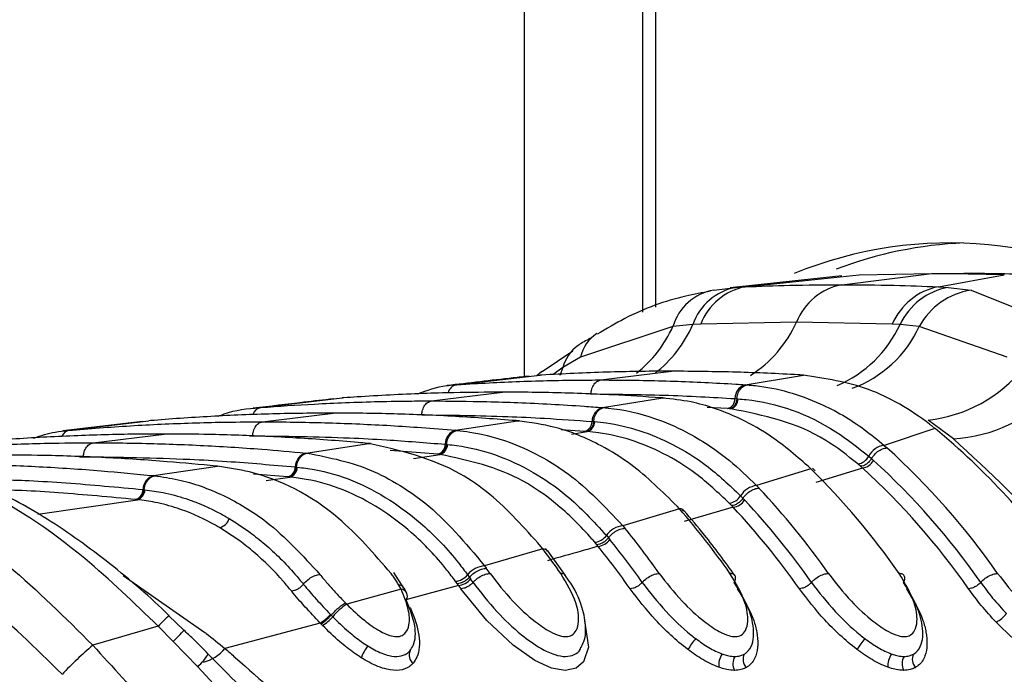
# Paper-space layout '3M DUO Surface Plate' of a CAD drawing. Header units: millimetres. Extents: x 10 to 10348, y 20 to 7979.
# Tile 24 of 117: x 3548 to 3571, y 2829 to 2844. Entities that reach past the tile are written whole.
import ezdxf

# ---------------------------------------------------------------- set-up
doc = ezdxf.new("R2010")
doc.units = ezdxf.units.MM
doc.layers.add('COMPONENT_GEOMETRY', color=7, linetype='Continuous')
doc.styles.add('SLDTEXTSTYLE0', font='TXT', dxfattribs={"width": 0.75})
doc.dimstyles.new('SLDDIMSTYLE0', dxfattribs={"dimtxt": 75, "dimasz": 3.302, "dimexe": 0, "dimexo": 0.0625, "dimgap": 18.75, "dimtad": 0, "dimtih": 1, "dimtoh": 1, "dimdec": 1, "dimrnd": 1e-09, "dimzin": 12, "dimdsep": 46, "dimtxsty": 'SLDTEXTSTYLE0', "dimsah": 1, "dimcen": 0.09, "dimadec": 0, "dimazin": 3, "dimtfac": 1, "dimtdec": 1, "dimtofl": 0, "dimtmove": 0, "dimatfit": 3, "dimfxl": 1, "dimfrac": 2, "dimtolj": 1, "dimtzin": 12, "dimarcsym": 0})

# ---------------------------------------------------------------- blocks, each defined once
blk = doc.blocks.new('_D_14')
at = {"layer": 'COMPONENT_GEOMETRY', "color": 7}
for p, q in [((3604.472, 3861.899), (417.277, 3861.899)), ((420.452, 3861.899), (420.452, 2461.18)), ((420.452, 941.399), (420.452, 2342.118)), ((3455.96, 941.399), (417.277, 941.399))]:
    blk.add_line(p, q, dxfattribs=at)
for points in [[(420.452, 3861.899), (419.944, 3858.597), (420.96, 3858.597)], [(420.452, 941.399), (420.96, 944.701), (419.944, 944.701)]]:
    blk.add_solid(points, dxfattribs=at)
at = {"layer": 'COMPONENT_GEOMETRY', "color": 7, "insert": (268.057, 2438.798), "char_height": 75, "attachment_point": 1, "style": 'SLDTEXTSTYLE0'}
blk.add_mtext('2920.5', dxfattribs=at)

psp = doc.layouts.new('3M DUO Surface Plate')

# ---------------------------------------------------------------- linework, layer by layer
at = {"color": 8, "linetype": 'Continuous', "lineweight": 25}
for p, q in [((3559.698, 2835.748), (3559.698, 3086.431)), ((3562.705, 3086.431), (3562.705, 2837.328)), ((3560.581, 2835.941), (3560.353, 2835.782)), ((3560.581, 2835.941), (3560.511, 2835.759)), ((3561.206, 2835.336), (3561.226, 2835.336)), ((3564.366, 2834.999), (3563.895, 2835.027)), ((3561.08, 2834.475), (3560.537, 2834.511)), ((3560.78, 2834.414), (3561.141, 2834.47)), ((3553.376, 2834.373), (3553.448, 2834.374)), ((3557.704, 2833.952), (3556.609, 2834.033)), ((3557.145, 2833.854), (3557.756, 2833.947)), ((3549.471, 2833.892), (3549.559, 2833.893)), ((3554.258, 2833.43), (3553.469, 2833.493)), ((3553.757, 2833.343), (3554.305, 2833.425)), ((3548.512, 2832.571), (3550.799, 2832.905)), ((3550.47, 2831.163), (3552.352, 2829.854))]:
    psp.add_line(p, q, dxfattribs=at)
at = {"color": 7, "linetype": 'Continuous', "lineweight": 25}
for p, q in [((3562.413, 3086.431), (3562.413, 2837.22)), ((3566.987, 2838.049), (3564.426, 2837.774)), ((3564.771, 2837.8), (3567.389, 2838.077)), ((3566.992, 2837.848), (3569.057, 2838.104)), ((3567.389, 2838.077), (3569.057, 2838.104)), ((3570.725, 2838.077), (3569.057, 2838.104)), ((3569.057, 2838.104), (3569.795, 2838.104)), ((3569.21, 2837.8), (3570.725, 2838.077)), ((3564.557, 2837.787), (3564.771, 2837.8)), ((3569.21, 2837.8), (3569.438, 2837.787)), ((3564.046, 2837.72), (3564.557, 2837.787)), ((3569.438, 2837.787), (3569.962, 2837.72)), ((3569.962, 2837.72), (3572.18, 2836.83)), ((3563.109, 2836.886), (3560.983, 2836.178)), ((3563.565, 2836.931), (3563.109, 2836.886)), ((3563.749, 2836.942), (3563.565, 2836.931)), ((3565.95, 2836.989), (3563.749, 2836.942)), ((3568.148, 2836.942), (3565.95, 2836.989)), ((3568.329, 2836.931), (3568.148, 2836.942)), ((3568.77, 2836.886), (3568.329, 2836.931)), ((3570.79, 2836.178), (3568.77, 2836.886)), ((3560.806, 2836.322), (3560.102, 2835.844)), ((3560.983, 2836.178), (3560.581, 2835.941)), ((3558.132, 2835.548), (3560.05, 2835.768)), ((3560.093, 2835.854), (3559.977, 2835.753)), ((3560.004, 2835.777), (3560.092, 2835.857)), ((3560.096, 2835.771), (3560.05, 2835.768)), ((3560.05, 2835.768), (3560.061, 2835.769)), ((3561.451, 2835.657), (3563.079, 2835.859)), ((3564.77, 2835.548), (3566.109, 2835.768)), ((3566.109, 2835.768), (3566.062, 2835.771)), ((3558.088, 2835.545), (3558.132, 2835.548)), ((3564.77, 2835.548), (3564.814, 2835.545)), ((3557.562, 2835.176), (3559.19, 2835.377)), ((3553.636, 2835.024), (3555.505, 2835.243)), ((3555.545, 2835.246), (3555.505, 2835.243)), ((3555.505, 2835.243), (3555.514, 2835.244)), ((3561.488, 2835.024), (3562.875, 2835.243)), ((3562.875, 2835.243), (3562.836, 2835.246)), ((3562.909, 2835.242), (3562.869, 2835.244)), ((3562.875, 2835.243), (3562.909, 2835.244)), ((3564.535, 2835.228), (3564.577, 2835.225)), ((3564.578, 2835.225), (3564.606, 2835.223)), ((3553.599, 2835.021), (3553.636, 2835.024)), ((3553.673, 2834.695), (3555.301, 2834.896)), ((3561.488, 2835.024), (3561.525, 2835.021)), ((3564.409, 2834.997), (3564.366, 2834.999)), ((3564.438, 2834.995), (3564.409, 2834.997)), ((3550.921, 2834.703), (3549.09, 2834.485)), ((3549.232, 2834.5), (3551.066, 2834.719)), ((3551.1, 2834.722), (3551.066, 2834.719)), ((3558.114, 2834.5), (3559.536, 2834.719)), ((3559.536, 2834.719), (3559.502, 2834.722)), ((3559.536, 2834.719), (3559.572, 2834.72)), ((3559.571, 2834.717), (3559.538, 2834.72)), ((3561.25, 2834.704), (3561.286, 2834.701)), ((3561.286, 2834.701), (3561.31, 2834.699)), ((3569.554, 2834.303), (3568.972, 2834.735)), ((3549.2, 2834.497), (3549.232, 2834.5)), ((3549.784, 2834.214), (3551.412, 2834.415)), ((3558.114, 2834.5), (3558.146, 2834.497)), ((3561.117, 2834.472), (3561.08, 2834.475)), ((3561.141, 2834.47), (3561.117, 2834.472)), ((3569.132, 2834.541), (3567.961, 2834.154)), ((3569.132, 2834.541), (3569.058, 2834.6)), ((3554.67, 2833.978), (3556.119, 2834.196)), ((3556.119, 2834.196), (3556.09, 2834.199)), ((3556.119, 2834.196), (3556.157, 2834.197)), ((3556.157, 2834.194), (3556.127, 2834.197)), ((3557.874, 2834.18), (3557.906, 2834.177)), ((3557.906, 2834.177), (3557.927, 2834.175)), ((3554.67, 2833.978), (3554.699, 2833.975)), ((3557.735, 2833.949), (3557.704, 2833.952)), ((3557.756, 2833.947), (3557.735, 2833.949)), ((3567.961, 2834.154), (3568.028, 2834.095)), ((3567.421, 2833.672), (3567.359, 2833.727)), ((3567.608, 2833.906), (3567.673, 2833.849)), ((3567.673, 2833.849), (3567.718, 2833.809)), ((3551.172, 2833.457), (3552.643, 2833.675)), ((3552.643, 2833.675), (3552.617, 2833.678)), ((3554.43, 2833.658), (3554.457, 2833.655)), ((3554.458, 2833.655), (3554.476, 2833.653)), ((3566.276, 2833.616), (3565.031, 2833.23)), ((3566.276, 2833.616), (3566.215, 2833.676)), ((3566.376, 2833.571), (3566.314, 2833.631)), ((3567.465, 2833.633), (3566.393, 2833.302)), ((3567.465, 2833.633), (3567.421, 2833.672)), ((3551.172, 2833.457), (3551.197, 2833.455)), ((3554.286, 2833.427), (3554.258, 2833.43)), ((3554.305, 2833.425), (3554.286, 2833.427)), ((3550.93, 2833.138), (3550.955, 2833.135)), ((3550.955, 2833.135), (3550.971, 2833.133)), ((3565.031, 2833.23), (3565.087, 2833.171)), ((3550.782, 2832.907), (3550.757, 2832.909)), ((3550.799, 2832.905), (3550.782, 2832.907)), ((3564.458, 2832.77), (3564.404, 2832.825)), ((3564.664, 2832.995), (3564.719, 2832.938)), ((3564.719, 2832.938), (3564.757, 2832.898)), ((3563.258, 2832.693), (3561.958, 2832.307)), ((3563.258, 2832.693), (3563.205, 2832.752)), ((3563.362, 2832.644), (3563.308, 2832.703)), ((3564.494, 2832.731), (3563.369, 2832.401)), ((3564.494, 2832.731), (3564.458, 2832.77)), ((3561.958, 2832.307), (3562.007, 2832.249)), ((3561.358, 2831.87), (3561.312, 2831.925)), ((3561.58, 2832.085), (3561.627, 2832.028)), ((3561.627, 2832.028), (3561.66, 2831.988)), ((3560.12, 2831.772), (3558.778, 2831.387)), ((3560.12, 2831.772), (3560.074, 2831.831)), ((3560.225, 2831.72), (3560.179, 2831.78)), ((3560.642, 2831.163), (3560.23, 2831.727)), ((3561.389, 2831.831), (3561.358, 2831.87)), ((3558.778, 2831.387), (3558.82, 2831.329)), ((3556.921, 2830.868), (3556.697, 2831.227)), ((3558.154, 2830.972), (3558.114, 2831.027)), ((3558.389, 2831.178), (3558.431, 2831.121)), ((3558.431, 2831.121), (3558.459, 2831.082)), ((3556.859, 2830.846), (3555.614, 2830.499)), ((3556.859, 2830.846), (3556.808, 2830.942)), ((3556.992, 2830.758), (3556.938, 2830.864)), ((3558.181, 2830.934), (3556.971, 2830.602)), ((3558.181, 2830.934), (3558.154, 2830.972)), ((3555.583, 2830.53), (3555.614, 2830.499)), ((3551.869, 2829.901), (3551.526, 2830.233)), ((3555.237, 2830.267), (3555.255, 2830.248)), ((3555.255, 2830.248), (3555.289, 2830.213)), ((3551.279, 2829.993), (3549.774, 2829.559)), ((3551.625, 2829.644), (3551.279, 2829.993)), ((3555, 2830.069), (3552.81, 2829.485)), ((3555.056, 2830.011), (3555.019, 2830.048)), ((3552.187, 2829.063), (3551.625, 2829.644)), ((3554.399, 2826.682), (3552.187, 2829.063))]:
    psp.add_line(p, q, dxfattribs=at)
at = {"color": 8, "linetype": 'Continuous', "lineweight": 25, "flags": 128}
psp.add_lwpolyline([(3561.072, 2830.134), (3561.079, 2830.12), (3561.166, 2829.515), (3561.052, 2829.177), (3560.882, 2829.033), (3560.634, 2828.98), (3560.32, 2829.034), (3559.936, 2829.209), (3559.435, 2829.561), (3558.831, 2830.13), (3558.236, 2830.856), (3558.236, 2830.856)], dxfattribs=at)
at = {"color": 7, "linetype": 'Continuous', "lineweight": 25}
for centre, radius, start, end in [((3569.46, 2829.446), 9.362, 56.6123, 112.3669), ((3570.185, 2829.484), 9.332, 92.3941, 110.8599), ((3565.034, 2836.449), 1.377, 101.0291, 159.0193), ((3567.264, 2836.456), 1.419, 101.0833, 157.9207), ((3569.492, 2836.367), 1.461, 101.1035, 156.8104), ((3564.239, 2836.56), 1.176, 99.4243, 163.8822), ((3564.803, 2836.5), 1.311, 100.7917, 160.771), ((3569.706, 2836.294), 1.517, 100.1919, 155.1484), ((3570.196, 2836.117), 1.62, 98.3075, 151.6457), ((3568.606, 2838.011), 3.297, 276.3792, 321.1019), ((3564.862, 2835.234), 0.327, 106.2508, 181.0589), ((3569.32, 2837.917), 3.621, 273.6931, 315.9259), ((3564.301, 2835.224), 0.234, 286.251, 1.0601), ((3564.372, 2835.219), 0.234, 286.3959, 1.0562), ((3561.58, 2834.707), 0.33, 106.2058, 180.6327), ((3561.015, 2834.701), 0.235, 286.2061, 0.6341), ((3561.075, 2834.696), 0.235, 286.3324, 0.6354), ((3558.206, 2834.182), 0.332, 106.1661, 180.2707), ((3558.603, 2821.775), 16.548, 34.7562, 50.4838), ((3557.638, 2834.179), 0.237, 286.1664, 0.2724), ((3557.69, 2834.174), 0.237, 286.2785, 0.2764), ((3554.763, 2833.658), 0.333, 106.1306, 179.9575), ((3568.023, 2833.691), 0.467, 97.5957, 152.6658), ((3556.692, 2821.539), 16.916, 34.8627, 47.9247), ((3567.313, 2834.055), 0.331, 277.9456, 333.2565), ((3567.422, 2833.966), 0.335, 277.352, 332.0858), ((3556.473, 2821.45), 16.709, 34.8711, 47.7025), ((3554.192, 2833.658), 0.238, 286.1309, 359.9593), ((3554.238, 2833.654), 0.238, 286.2312, 359.9646), ((3554.135, 2821.302), 17.294, 34.9498, 45.4052), ((3556.335, 2821.401), 16.538, 34.8711, 47.7025), ((3551.265, 2833.136), 0.335, 106.0986, 179.6832), ((3550.691, 2833.139), 0.239, 286.0989, 359.6851), ((3550.732, 2833.135), 0.239, 286.1898, 359.6914), ((3565.092, 2832.731), 0.503, 97.0029, 148.3554), ((3552.243, 2821.094), 17.63, 35.0102, 43.2392), ((3564.359, 2833.179), 0.356, 277.3011, 328.9041), ((3564.451, 2833.09), 0.361, 276.7775, 327.8376), ((3552.034, 2821.013), 17.41, 35.0149, 43.0491), ((3549.703, 2820.882), 17.979, 35.0569, 41.0677), ((3563.268, 2832.558), 0.135, 43.399, 94.2145), ((3551.901, 2820.968), 17.232, 35.0149, 43.0491), ((3552.625, 2832.56), 0.301, 281.7678, 342.4887), ((3562.019, 2831.771), 0.54, 96.4483, 144.3849), ((3547.826, 2820.694), 18.292, 35.086, 39.1733), ((3561.267, 2832.305), 0.383, 276.7112, 324.9038), ((3561.347, 2832.217), 0.388, 276.2356, 323.9088), ((3547.625, 2820.621), 18.061, 35.088, 39.0059), ((3545.3, 2820.502), 18.617, 35.1043, 37.2511), ((3560.131, 2831.642), 0.13, 40.7822, 95.229), ((3547.498, 2820.581), 17.875, 35.088, 39.0059), ((3558.838, 2830.811), 0.579, 95.9263, 140.6522), ((3543.435, 2820.332), 18.911, 35.1111, 35.5571), ((3558.069, 2831.436), 0.411, 276.1633, 321.1489), ((3558.139, 2831.348), 0.416, 275.724, 320.2061), ((3543.243, 2820.265), 18.669, 35.1113, 35.4067), ((3556.851, 2830.69), 0.156, 325.1454, 87.0619), ((3543.121, 2820.228), 18.478, 35.1113, 35.4067), ((3556.321, 2829.367), 1.335, 122.0088, 140.6568), ((3554.569, 2830.826), 0.871, 299.6401, 320.0509), ((3554.542, 2830.839), 0.975, 301.8177, 320.0258), ((3570.127, 2830.828), 0.846, 299.0268, 320.0719), ((3565.329, 2828.286), 2.214, 140.0031, 147.983), ((3569.218, 2828.286), 2.214, 140.0031, 147.983), ((3556.456, 2821.828), 10.218, 130.842, 136.2904), ((3556.753, 2829.004), 0.848, 140.718, 161.7816), ((3557.283, 2829.332), 0.239, 155.0595, 232.2348), ((3564.599, 2829.099), 0.439, 144.1867, 186.4639), ((3564.815, 2829.133), 0.329, 149.5575, 207.6788), ((3564.99, 2829.235), 0.269, 153.8435, 224.2876), ((3568.488, 2829.099), 0.439, 144.1867, 186.4639), ((3568.704, 2829.133), 0.329, 149.5575, 207.6788), ((3568.879, 2829.235), 0.269, 153.8435, 224.2876)]:
    psp.add_arc(centre, radius, start, end, dxfattribs=at)
at = {"color": 8, "linetype": 'Continuous', "lineweight": 25}
for centre, radius, start, end in [((3560.497, 2838.064), 2.865, 308.1823, 335.7296), ((3560.941, 2838.073), 2.862, 307.6879, 336.4852), ((3563.342, 2838.163), 2.859, 302.8729, 335.7756), ((3565.786, 2838.113), 2.805, 293.102, 335.0884), ((3566.29, 2838.031), 2.732, 290.128, 335.2172), ((3561.829, 2835.995), 0.865, 122.7766, 167.7774), ((3561.42, 2835.743), 0.862, 124.5371, 166.7645), ((3558.187, 2835.3), 0.255, 102.551, 166.0034), ((3553.687, 2834.784), 0.245, 102.0332, 160.8322), ((3549.273, 2834.276), 0.228, 100.4211, 156.9398), ((3553.552, 2827.909), 3.083, 130.9905, 137.4862), ((3543.628, 2837.499), 11.209, 315.5137, 317.3564), ((3552.063, 2830.094), 0.964, 285.5206, 320.8483), ((3551.294, 2830.041), 1.324, 312.4005, 328.9444)]:
    psp.add_arc(centre, radius, start, end, dxfattribs=at)
at = {"color": 7, "linetype": 'Continuous', "lineweight": 25}
for points, knots in [([(3571.463, 2838.077), (3571.188, 2838.085), (3570.772, 2838.096), (3570.216, 2838.103), (3569.935, 2838.104), (3569.795, 2838.104)], [0, 0, 0, 0, 0.495025, 0.747513, 1, 1, 1, 1]), ([(3564.771, 2837.8), (3565.11, 2837.813), (3565.851, 2837.842), (3566.591, 2837.846), (3566.992, 2837.848)], [0, 0, 0, 0, 0.458483, 1, 1, 1, 1]), ([(3566.992, 2837.848), (3567.392, 2837.846), (3568.132, 2837.842), (3568.871, 2837.813), (3569.21, 2837.8)], [0, 0, 0, 0, 0.541517, 1, 1, 1, 1]), ([(3563.973, 2837.698), (3563.783, 2837.664), (3563.109, 2837.543), (3562.227, 2837.219), (3561.58, 2836.833), (3561.369, 2836.707)], [0, 0, 0, 0, 0.2088826, 0.7423867, 1, 1, 1, 1]), ([(3561.236, 2836.625), (3561.145, 2836.579), (3561.04, 2836.526), (3560.944, 2836.462), (3560.932, 2836.453)], [0, 0, 0, 0, 0.866299, 1, 1, 1, 1]), ([(3563.079, 2835.859), (3563.055, 2835.859), (3562.558, 2835.858), (3561.564, 2835.845), (3560.594, 2835.796), (3560.096, 2835.771)], [0, 0, 0, 0, 0.024033, 0.499895, 1, 1, 1, 1]), ([(3566.062, 2835.771), (3566.038, 2835.772), (3565.541, 2835.801), (3564.547, 2835.846), (3563.576, 2835.854), (3563.079, 2835.859)], [0, 0, 0, 0, 0.024244, 0.500106, 1, 1, 1, 1]), ([(3569.058, 2834.6), (3569.042, 2834.613), (3568.583, 2834.968), (3567.62, 2835.539), (3566.612, 2835.692), (3566.109, 2835.768)], [0, 0, 0, 0, 0.018267, 0.509409, 1, 1, 1, 1]), ([(3557.236, 2835.338), (3557.459, 2835.418), (3557.74, 2835.519), (3558.028, 2835.541), (3558.088, 2835.545)], [0, 0, 0, 0, 0.791456, 1, 1, 1, 1]), ([(3559.803, 2835.746), (3559.681, 2835.732), (3559.038, 2835.66), (3558.419, 2835.587), (3557.917, 2835.528)], [0, 0, 0, 0, 0.189573, 1, 1, 1, 1]), ([(3558.132, 2835.548), (3558.205, 2835.553), (3558.751, 2835.588), (3559.77, 2835.636), (3560.803, 2835.656), (3561.364, 2835.657), (3561.451, 2835.657)], [0, 0, 0, 0, 0.0661, 0.493687, 0.921273, 1, 1, 1, 1]), ([(3561.226, 2835.336), (3561.229, 2835.363), (3561.236, 2835.434), (3561.278, 2835.539), (3561.355, 2835.629), (3561.419, 2835.648), (3561.451, 2835.657)], [0, 0, 0, 0, 0.161092, 0.440728, 0.720364, 1, 1, 1, 1]), ([(3561.451, 2835.657), (3561.538, 2835.657), (3562.098, 2835.656), (3563.132, 2835.636), (3564.151, 2835.588), (3564.697, 2835.553), (3564.77, 2835.548)], [0, 0, 0, 0, 0.078728, 0.506313, 0.933899, 1, 1, 1, 1]), ([(3564.577, 2835.225), (3564.581, 2835.251), (3564.591, 2835.322), (3564.637, 2835.427), (3564.718, 2835.518), (3564.782, 2835.536), (3564.815, 2835.545)], [0, 0, 0, 0, 0.160966, 0.440644, 0.720322, 1, 1, 1, 1]), ([(3564.814, 2835.545), (3564.879, 2835.54), (3565.447, 2835.491), (3566.373, 2835.224), (3567.346, 2834.664), (3567.811, 2834.278), (3567.961, 2834.154)], [0, 0, 0, 0, 0.058111, 0.513481, 0.843245, 1, 1, 1, 1]), ([(3559.19, 2835.377), (3558.819, 2835.375), (3558.211, 2835.371), (3557.097, 2835.338), (3556.253, 2835.296), (3555.646, 2835.253), (3555.545, 2835.246)], [0, 0, 0, 0, 0.305202, 0.499842, 0.916458, 1, 1, 1, 1]), ([(3562.836, 2835.246), (3562.465, 2835.271), (3561.857, 2835.311), (3560.743, 2835.357), (3559.899, 2835.376), (3559.291, 2835.377), (3559.19, 2835.377)], [0, 0, 0, 0, 0.305522, 0.500162, 0.917082, 1, 1, 1, 1]), ([(3561.226, 2835.336), (3561.784, 2835.331), (3562.626, 2835.323), (3563.729, 2835.277), (3564.273, 2835.244), (3564.535, 2835.228)], [0, 0, 0, 0, 0.50631, 0.762623, 1, 1, 1, 1]), ([(3555.309, 2835.224), (3555.081, 2835.198), (3554.454, 2835.125), (3553.847, 2835.052), (3553.462, 2835.006)], [0, 0, 0, 0, 0.365263, 1, 1, 1, 1]), ([(3553.636, 2835.024), (3554.048, 2835.053), (3554.696, 2835.099), (3555.854, 2835.151), (3556.751, 2835.174), (3557.411, 2835.175), (3557.562, 2835.176)], [0, 0, 0, 0, 0.314829, 0.495571, 0.884785, 1, 1, 1, 1]), ([(3557.337, 2834.855), (3557.339, 2834.881), (3557.347, 2834.953), (3557.389, 2835.057), (3557.466, 2835.148), (3557.53, 2835.167), (3557.562, 2835.176)], [0, 0, 0, 0, 0.161092, 0.440728, 0.720364, 1, 1, 1, 1]), ([(3557.562, 2835.176), (3557.986, 2835.173), (3558.646, 2835.168), (3559.816, 2835.13), (3560.701, 2835.083), (3561.348, 2835.034), (3561.488, 2835.024)], [0, 0, 0, 0, 0.3236898, 0.5044315, 0.893531, 1, 1, 1, 1]), ([(3566.215, 2833.676), (3565.914, 2833.934), (3565.398, 2834.376), (3564.49, 2834.867), (3563.675, 2835.153), (3563.092, 2835.219), (3562.875, 2835.243)], [0, 0, 0, 0, 0.296146, 0.5073, 0.816527, 1, 1, 1, 1]), ([(3564.606, 2835.223), (3564.667, 2835.218), (3565.437, 2835.152), (3566.493, 2834.787), (3567.361, 2834.101), (3567.608, 2833.906)], [0, 0, 0, 0, 0.058019, 0.731528, 1, 1, 1, 1]), ([(3555.301, 2834.896), (3554.837, 2834.893), (3554.137, 2834.887), (3552.964, 2834.846), (3552.027, 2834.795), (3551.327, 2834.74), (3551.1, 2834.722)], [0, 0, 0, 0, 0.330895, 0.499787, 0.837714, 1, 1, 1, 1]), ([(3552.653, 2834.822), (3552.701, 2834.842), (3553.008, 2834.969), (3553.329, 2834.997), (3553.599, 2835.021)], [0, 0, 0, 0, 0.157058, 1, 1, 1, 1]), ([(3559.502, 2834.722), (3559.038, 2834.757), (3558.339, 2834.81), (3557.165, 2834.865), (3556.228, 2834.892), (3555.528, 2834.895), (3555.301, 2834.896)], [0, 0, 0, 0, 0.331322, 0.500214, 0.838141, 1, 1, 1, 1]), ([(3557.337, 2834.855), (3557.995, 2834.848), (3558.936, 2834.838), (3560.241, 2834.775), (3560.887, 2834.73), (3561.25, 2834.704)], [0, 0, 0, 0, 0.5044252, 0.721113, 1, 1, 1, 1]), ([(3561.286, 2834.701), (3561.29, 2834.727), (3561.301, 2834.798), (3561.347, 2834.903), (3561.428, 2834.993), (3561.493, 2835.012), (3561.525, 2835.021)], [0, 0, 0, 0, 0.161001, 0.440667, 0.720334, 1, 1, 1, 1]), ([(3561.525, 2835.021), (3561.556, 2835.018), (3561.948, 2834.982), (3562.587, 2834.839), (3563.525, 2834.432), (3564.318, 2833.919), (3564.827, 2833.428), (3565.031, 2833.23)], [0, 0, 0, 0, 0.0249802, 0.3117519, 0.5108851, 0.8034062, 1, 1, 1, 1]), ([(3567.359, 2833.727), (3567.117, 2833.919), (3566.22, 2834.635), (3565.191, 2834.843), (3564.438, 2834.995)], [0, 0, 0, 0, 0.268949, 1, 1, 1, 1]), ([(3549.232, 2834.5), (3549.258, 2834.502), (3549.756, 2834.546), (3550.491, 2834.599), (3551.673, 2834.659), (3552.655, 2834.69), (3553.401, 2834.693), (3553.673, 2834.695)], [0, 0, 0, 0, 0.017392, 0.336932, 0.496696, 0.8163, 1, 1, 1, 1]), ([(3553.448, 2834.374), (3553.45, 2834.4), (3553.458, 2834.471), (3553.5, 2834.576), (3553.577, 2834.667), (3553.641, 2834.685), (3553.673, 2834.695)], [0, 0, 0, 0, 0.161092, 0.440728, 0.720364, 1, 1, 1, 1]), ([(3553.673, 2834.695), (3553.708, 2834.695), (3554.217, 2834.694), (3554.963, 2834.682), (3556.146, 2834.638), (3557.117, 2834.583), (3557.852, 2834.522), (3558.114, 2834.5)], [0, 0, 0, 0, 0.023999, 0.34354, 0.503304, 0.822907, 1, 1, 1, 1]), ([(3563.205, 2832.752), (3562.86, 2833.095), (3562.31, 2833.641), (3561.356, 2834.224), (3560.481, 2834.589), (3559.827, 2834.679), (3559.536, 2834.719)], [0, 0, 0, 0, 0.316585, 0.505351, 0.78008, 1, 1, 1, 1]), ([(3561.31, 2834.699), (3561.399, 2834.69), (3562.007, 2834.628), (3562.887, 2834.332), (3563.912, 2833.704), (3564.406, 2833.238), (3564.664, 2832.995)], [0, 0, 0, 0, 0.073597, 0.507112, 0.742765, 1, 1, 1, 1]), ([(3551.412, 2834.415), (3551.342, 2834.415), (3550.799, 2834.414), (3550.019, 2834.4), (3548.836, 2834.353), (3547.82, 2834.293), (3547.041, 2834.226), (3546.734, 2834.199)], [0, 0, 0, 0, 0.04475, 0.348076, 0.499734, 0.80312, 1, 1, 1, 1]), ([(3548.418, 2834.322), (3548.582, 2834.376), (3548.84, 2834.461), (3549.104, 2834.488), (3549.2, 2834.497)], [0, 0, 0, 0, 0.635219, 1, 1, 1, 1]), ([(3556.09, 2834.199), (3556.019, 2834.205), (3555.477, 2834.255), (3554.697, 2834.312), (3553.514, 2834.375), (3552.498, 2834.409), (3551.718, 2834.413), (3551.412, 2834.415)], [0, 0, 0, 0, 0.045283, 0.348609, 0.500266, 0.803652, 1, 1, 1, 1]), ([(3557.906, 2834.177), (3557.91, 2834.203), (3557.921, 2834.274), (3557.968, 2834.379), (3558.049, 2834.47), (3558.114, 2834.488), (3558.146, 2834.497)], [0, 0, 0, 0, 0.161023, 0.440682, 0.720341, 1, 1, 1, 1]), ([(3558.146, 2834.497), (3558.245, 2834.486), (3558.701, 2834.434), (3559.401, 2834.236), (3560.148, 2833.868), (3561.002, 2833.319), (3561.552, 2832.737), (3561.958, 2832.307)], [0, 0, 0, 0, 0.071059, 0.328707, 0.508594, 0.637825, 1, 1, 1, 1]), ([(3564.404, 2832.825), (3564.153, 2833.061), (3563.672, 2833.513), (3562.673, 2834.121), (3561.818, 2834.404), (3561.227, 2834.462), (3561.141, 2834.47)], [0, 0, 0, 0, 0.257471, 0.493197, 0.926487, 1, 1, 1, 1]), ([(3544.897, 2833.978), (3544.998, 2833.987), (3545.571, 2834.042), (3546.381, 2834.103), (3547.563, 2834.169), (3548.619, 2834.207), (3549.438, 2834.211), (3549.784, 2834.214)], [0, 0, 0, 0, 0.061922, 0.352279, 0.497453, 0.787868, 1, 1, 1, 1]), ([(3549.559, 2833.893), (3549.561, 2833.919), (3549.569, 2833.99), (3549.611, 2834.095), (3549.688, 2834.186), (3549.752, 2834.204), (3549.784, 2834.214)], [0, 0, 0, 0, 0.161092, 0.440728, 0.720364, 1, 1, 1, 1]), ([(3549.784, 2834.214), (3549.893, 2834.213), (3550.476, 2834.212), (3551.295, 2834.195), (3552.478, 2834.146), (3553.524, 2834.082), (3554.334, 2834.008), (3554.67, 2833.978)], [0, 0, 0, 0, 0.067017, 0.357375, 0.502549, 0.792963, 1, 1, 1, 1]), ([(3553.448, 2834.374), (3554.191, 2834.365), (3555.217, 2834.352), (3556.692, 2834.275), (3557.425, 2834.216), (3557.874, 2834.18)], [0, 0, 0, 0, 0.503297, 0.694828, 1, 1, 1, 1]), ([(3560.074, 2831.831), (3559.695, 2832.256), (3559.119, 2832.902), (3557.805, 2833.815), (3556.837, 2834.034), (3556.119, 2834.196)], [0, 0, 0, 0, 0.331863, 0.504238, 1, 1, 1, 1]), ([(3557.927, 2834.175), (3557.996, 2834.168), (3558.667, 2834.096), (3559.61, 2833.754), (3560.753, 2832.976), (3561.28, 2832.409), (3561.58, 2832.085)], [0, 0, 0, 0, 0.051672, 0.505066, 0.717512, 1, 1, 1, 1]), ([(3574.407, 2827.732), (3574.051, 2828.472), (3573.333, 2829.964), (3571.757, 2832.283), (3570.384, 2833.542), (3569.554, 2834.303)], [0, 0, 0, 0, 0.279346, 0.564006, 1, 1, 1, 1]), ([(3551.279, 2829.993), (3550.725, 2830.529), (3549.385, 2831.825), (3547.009, 2833.405), (3545.319, 2833.783), (3544.468, 2833.974)], [0, 0, 0, 0, 0.259057, 0.626399, 1, 1, 1, 1]), ([(3551.53, 2830.236), (3551.528, 2830.238), (3551.097, 2830.663), (3550.172, 2831.456), (3548.739, 2832.493), (3547.244, 2833.297), (3545.861, 2833.81), (3544.984, 2833.918), (3544.617, 2833.963)], [0, 0, 0, 0, 0.000985, 0.211, 0.42281, 0.63293, 0.845915, 1, 1, 1, 1]), ([(3554.457, 2833.655), (3554.461, 2833.681), (3554.473, 2833.752), (3554.52, 2833.857), (3554.602, 2833.947), (3554.667, 2833.966), (3554.699, 2833.975)], [0, 0, 0, 0, 0.161038, 0.440692, 0.720346, 1, 1, 1, 1]), ([(3554.699, 2833.975), (3555.216, 2833.874), (3555.981, 2833.724), (3556.865, 2833.225), (3557.762, 2832.597), (3558.339, 2831.91), (3558.778, 2831.387)], [0, 0, 0, 0, 0.3419634, 0.5061166, 0.6243368, 1, 1, 1, 1]), ([(3561.312, 2831.925), (3561.291, 2831.95), (3561.009, 2832.283), (3560.477, 2832.797), (3559.336, 2833.605), (3558.409, 2833.806), (3557.756, 2833.947)], [0, 0, 0, 0, 0.021195, 0.282969, 0.495586, 1, 1, 1, 1]), ([(3567.673, 2833.849), (3567.687, 2833.87), (3567.726, 2833.93), (3567.812, 2834.014), (3567.925, 2834.082), (3567.993, 2834.091), (3568.028, 2834.095)], [0, 0, 0, 0, 0.161268, 0.440845, 0.720423, 1, 1, 1, 1]), ([(3542.834, 2833.74), (3543.66, 2833.555), (3545.311, 2833.185), (3547.739, 2831.585), (3549.14, 2830.19), (3549.774, 2829.559)], [0, 0, 0, 0, 0.354177, 0.707848, 1, 1, 1, 1]), ([(3545.895, 2833.732), (3546.305, 2833.729), (3547.189, 2833.723), (3548.547, 2833.669), (3549.896, 2833.582), (3550.77, 2833.496), (3551.172, 2833.457)], [0, 0, 0, 0, 0.233156, 0.502001, 0.771362, 1, 1, 1, 1]), ([(3552.617, 2833.678), (3552.241, 2833.713), (3551.392, 2833.793), (3550.069, 2833.876), (3548.747, 2833.926), (3547.898, 2833.931), (3547.523, 2833.934)], [0, 0, 0, 0, 0.221771, 0.500316, 0.779385, 1, 1, 1, 1]), ([(3549.559, 2833.893), (3550.375, 2833.882), (3551.475, 2833.867), (3553.098, 2833.774), (3553.905, 2833.704), (3554.43, 2833.658)], [0, 0, 0, 0, 0.50254, 0.676572, 1, 1, 1, 1]), ([(3556.632, 2831.209), (3556.24, 2831.66), (3555.285, 2832.759), (3553.853, 2833.491), (3552.888, 2833.638), (3552.643, 2833.675)], [0, 0, 0, 0, 0.341408, 0.83284, 1, 1, 1, 1]), ([(3554.476, 2833.653), (3554.605, 2833.637), (3555.335, 2833.543), (3556.328, 2833.131), (3557.417, 2832.307), (3558.002, 2831.694), (3558.322, 2831.268), (3558.389, 2831.178)], [0, 0, 0, 0, 0.089233, 0.503156, 0.697697, 0.936448, 1, 1, 1, 1]), ([(3550.955, 2833.135), (3550.959, 2833.161), (3550.97, 2833.232), (3551.018, 2833.337), (3551.1, 2833.427), (3551.165, 2833.445), (3551.197, 2833.455)], [0, 0, 0, 0, 0.161049, 0.440699, 0.72035, 1, 1, 1, 1]), ([(3551.197, 2833.455), (3551.378, 2833.429), (3551.914, 2833.351), (3552.786, 2833.033), (3553.915, 2832.363), (3554.598, 2831.619), (3554.997, 2831.184)], [0, 0, 0, 0, 0.129882, 0.385514, 0.641748, 1, 1, 1, 1]), ([(3558.114, 2831.027), (3558.048, 2831.114), (3557.735, 2831.529), (3557.166, 2832.124), (3556.106, 2832.923), (3555.139, 2833.32), (3554.43, 2833.409), (3554.305, 2833.425)], [0, 0, 0, 0, 0.063624, 0.302569, 0.497159, 0.910873, 1, 1, 1, 1]), ([(3550.971, 2833.133), (3551.112, 2833.114), (3551.428, 2833.071), (3552.019, 2832.909), (3552.526, 2832.693), (3552.85, 2832.505), (3552.913, 2832.469)], [0, 0, 0, 0, 0.210941, 0.475438, 0.899348, 1, 1, 1, 1]), ([(3564.719, 2832.938), (3564.734, 2832.958), (3564.776, 2833.014), (3564.866, 2833.094), (3564.983, 2833.159), (3565.052, 2833.167), (3565.087, 2833.171)], [0, 0, 0, 0, 0.161233, 0.440822, 0.720411, 1, 1, 1, 1]), ([(3549.07, 2828.889), (3548.46, 2829.49), (3547.117, 2830.814), (3544.799, 2832.348), (3543.235, 2832.703), (3542.454, 2832.88)], [0, 0, 0, 0, 0.294215, 0.647739, 1, 1, 1, 1]), ([(3552.687, 2832.265), (3552.626, 2832.3), (3552.31, 2832.481), (3551.817, 2832.69), (3551.243, 2832.846), (3550.935, 2832.887), (3550.799, 2832.905)], [0, 0, 0, 0, 0.100695, 0.524691, 0.789151, 1, 1, 1, 1]), ([(3564.719, 2832.938), (3564.702, 2832.915), (3564.667, 2832.869), (3564.597, 2832.815), (3564.523, 2832.777), (3564.479, 2832.772), (3564.458, 2832.77)], [0, 0, 0, 0, 0.249999, 0.499999, 0.749999, 1, 1, 1, 1]), ([(3564.531, 2831.163), (3564.302, 2831.478), (3563.927, 2831.994), (3563.523, 2832.467), (3563.366, 2832.651)], [0, 0, 0, 0, 0.609908, 1, 1, 1, 1]), ([(3552.913, 2832.469), (3553.074, 2832.367), (3553.352, 2832.19), (3553.863, 2831.779), (3554.273, 2831.377), (3554.552, 2831.04), (3554.616, 2830.962)], [0, 0, 0, 0, 0.262221, 0.453567, 0.874474, 1, 1, 1, 1]), ([(3554.346, 2830.802), (3554.284, 2830.877), (3554.011, 2831.206), (3553.612, 2831.595), (3553.114, 2831.995), (3552.843, 2832.166), (3552.687, 2832.265)], [0, 0, 0, 0, 0.125578, 0.546573, 0.737903, 1, 1, 1, 1]), ([(3561.627, 2832.028), (3561.644, 2832.048), (3561.688, 2832.101), (3561.783, 2832.176), (3561.902, 2832.237), (3561.972, 2832.245), (3562.007, 2832.249)], [0, 0, 0, 0, 0.161211, 0.440807, 0.720404, 1, 1, 1, 1]), ([(3561.627, 2832.028), (3561.609, 2832.007), (3561.572, 2831.964), (3561.499, 2831.912), (3561.424, 2831.877), (3561.38, 2831.872), (3561.358, 2831.87)], [0, 0, 0, 0, 0.249999, 0.499999, 0.749999, 1, 1, 1, 1]), ([(3561.389, 2831.831), (3561.259, 2831.794), (3560.872, 2831.685), (3560.482, 2831.575), (3560.223, 2831.502)], [0, 0, 0, 0, 0.336526, 1, 1, 1, 1]), ([(3558.431, 2831.121), (3558.448, 2831.139), (3558.495, 2831.189), (3558.592, 2831.26), (3558.715, 2831.317), (3558.785, 2831.325), (3558.82, 2831.329)], [0, 0, 0, 0, 0.161195, 0.440797, 0.720398, 1, 1, 1, 1]), ([(3554.616, 2830.962), (3554.633, 2830.981), (3554.677, 2831.034), (3554.771, 2831.109), (3554.891, 2831.171), (3554.961, 2831.18), (3554.997, 2831.184)], [0, 0, 0, 0, 0.16106, 0.440707, 0.720353, 1, 1, 1, 1]), ([(3554.997, 2831.184), (3555.051, 2831.118), (3555.16, 2830.986), (3555.343, 2830.781), (3555.487, 2830.629), (3555.568, 2830.545), (3555.583, 2830.53)], [0, 0, 0, 0, 0.310786, 0.621524, 0.932011, 1, 1, 1, 1]), ([(3556.808, 2830.942), (3556.791, 2830.972), (3556.755, 2831.032), (3556.697, 2831.121), (3556.653, 2831.18), (3556.632, 2831.209)], [0, 0, 0, 0, 0.329912, 0.664856, 1, 1, 1, 1]), ([(3558.431, 2831.121), (3558.411, 2831.101), (3558.372, 2831.06), (3558.297, 2831.012), (3558.22, 2830.979), (3558.176, 2830.974), (3558.154, 2830.972)], [0, 0, 0, 0, 0.249999, 0.499999, 0.749999, 1, 1, 1, 1]), ([(3558.515, 2831.003), (3558.532, 2831.021), (3558.579, 2831.07), (3558.677, 2831.14), (3558.8, 2831.197), (3558.87, 2831.205), (3558.905, 2831.209)], [0, 0, 0, 0, 0.161092, 0.440728, 0.720364, 1, 1, 1, 1]), ([(3558.515, 2831.003), (3558.69, 2830.775), (3559.007, 2830.362), (3559.562, 2829.836), (3560.024, 2829.501), (3560.378, 2829.334), (3560.649, 2829.284), (3560.847, 2829.334), (3560.967, 2829.415), (3560.988, 2829.494), (3560.993, 2829.51)], [0, 0, 0, 0, 0.25553, 0.463412, 0.610935, 0.714448, 0.802001, 0.887108, 0.97629, 1, 1, 1, 1]), ([(3558.905, 2831.209), (3559.07, 2830.995), (3559.365, 2830.613), (3559.862, 2830.15), (3560.24, 2829.886), (3560.492, 2829.772), (3560.668, 2829.746), (3560.804, 2829.785), (3560.907, 2829.904), (3560.96, 2830.152), (3560.893, 2830.601), (3560.666, 2830.982), (3560.531, 2831.209)], [0, 0, 0, 0, 0.181549, 0.323795, 0.40885, 0.462296, 0.504185, 0.545984, 0.60056, 0.677304, 0.807908, 1, 1, 1, 1]), ([(3560.637, 2831.159), (3560.63, 2831.171), (3560.612, 2831.202), (3560.563, 2831.206), (3560.531, 2831.209)], [0, 0, 0, 0, 0.363524, 1, 1, 1, 1]), ([(3560.996, 2829.508), (3561.021, 2829.553), (3561.092, 2829.685), (3561.116, 2829.974), (3561.047, 2830.418), (3560.861, 2830.852), (3560.67, 2831.113), (3560.622, 2831.178)], [0, 0, 0, 0, 0.085373, 0.248767, 0.504091, 0.876386, 1, 1, 1, 1]), ([(3562.404, 2831.003), (3562.421, 2831.021), (3562.468, 2831.07), (3562.566, 2831.14), (3562.689, 2831.197), (3562.759, 2831.205), (3562.794, 2831.209)], [0, 0, 0, 0, 0.161092, 0.440728, 0.720364, 1, 1, 1, 1]), ([(3562.404, 2831.003), (3562.576, 2830.779), (3562.893, 2830.366), (3563.351, 2829.929), (3563.595, 2829.739), (3563.633, 2829.71)], [0, 0, 0, 0, 0.5006885, 0.9227865, 1, 1, 1, 1]), ([(3562.794, 2831.209), (3562.959, 2830.995), (3563.254, 2830.613), (3563.751, 2830.15), (3564.129, 2829.886), (3564.381, 2829.772), (3564.557, 2829.746), (3564.693, 2829.785), (3564.796, 2829.904), (3564.849, 2830.152), (3564.782, 2830.601), (3564.555, 2830.982), (3564.42, 2831.209)], [0, 0, 0, 0, 0.181549, 0.323795, 0.40885, 0.462296, 0.504185, 0.545984, 0.60056, 0.677304, 0.807908, 1, 1, 1, 1]), ([(3564.518, 2831.003), (3564.527, 2831.021), (3564.55, 2831.07), (3564.551, 2831.14), (3564.51, 2831.197), (3564.45, 2831.205), (3564.42, 2831.209)], [0, 0, 0, 0, 0.161092, 0.440728, 0.720364, 1, 1, 1, 1]), ([(3564.749, 2829.354), (3564.766, 2829.365), (3564.849, 2829.419), (3564.976, 2829.632), (3564.972, 2829.973), (3564.846, 2830.46), (3564.656, 2830.775), (3564.518, 2831.003)], [0, 0, 0, 0, 0.041437, 0.201296, 0.499179, 0.63727, 1, 1, 1, 1]), ([(3566.293, 2831.003), (3566.31, 2831.021), (3566.357, 2831.07), (3566.455, 2831.14), (3566.578, 2831.197), (3566.648, 2831.205), (3566.683, 2831.209)], [0, 0, 0, 0, 0.161092, 0.440728, 0.720364, 1, 1, 1, 1]), ([(3566.293, 2831.003), (3566.465, 2830.779), (3566.782, 2830.366), (3567.24, 2829.929), (3567.484, 2829.739), (3567.522, 2829.71)], [0, 0, 0, 0, 0.500688, 0.922786, 1, 1, 1, 1]), ([(3566.683, 2831.209), (3566.848, 2830.995), (3567.143, 2830.613), (3567.641, 2830.15), (3568.018, 2829.886), (3568.27, 2829.772), (3568.446, 2829.746), (3568.582, 2829.785), (3568.685, 2829.904), (3568.739, 2830.152), (3568.671, 2830.601), (3568.444, 2830.982), (3568.309, 2831.209)], [0, 0, 0, 0, 0.181549, 0.323795, 0.40885, 0.462296, 0.504185, 0.545984, 0.60056, 0.677304, 0.807908, 1, 1, 1, 1]), ([(3568.407, 2831.003), (3568.416, 2831.021), (3568.439, 2831.07), (3568.44, 2831.14), (3568.399, 2831.197), (3568.339, 2831.205), (3568.309, 2831.209)], [0, 0, 0, 0, 0.161092, 0.440728, 0.720364, 1, 1, 1, 1]), ([(3568.638, 2829.354), (3568.655, 2829.365), (3568.738, 2829.419), (3568.865, 2829.632), (3568.861, 2829.973), (3568.735, 2830.46), (3568.545, 2830.775), (3568.407, 2831.003)], [0, 0, 0, 0, 0.041437, 0.201296, 0.499179, 0.63727, 1, 1, 1, 1]), ([(3570.182, 2831.003), (3570.199, 2831.021), (3570.246, 2831.07), (3570.344, 2831.14), (3570.467, 2831.197), (3570.537, 2831.205), (3570.572, 2831.209)], [0, 0, 0, 0, 0.161092, 0.440728, 0.720364, 1, 1, 1, 1]), ([(3570.182, 2831.003), (3570.27, 2830.883), (3570.446, 2830.643), (3570.666, 2830.404), (3570.776, 2830.285)], [0, 0, 0, 0, 0.500117, 1, 1, 1, 1]), ([(3570.572, 2831.209), (3570.737, 2830.995), (3571.032, 2830.613), (3571.53, 2830.15), (3571.907, 2829.886), (3572.159, 2829.772), (3572.335, 2829.746), (3572.471, 2829.785), (3572.574, 2829.903), (3572.628, 2830.151), (3572.56, 2830.601), (3572.333, 2830.982), (3572.199, 2831.209)], [0, 0, 0, 0, 0.181496, 0.323762, 0.408831, 0.462283, 0.504169, 0.545965, 0.600528, 0.677267, 0.807828, 1, 1, 1, 1]), ([(3555, 2830.069), (3554.883, 2830.192), (3554.646, 2830.443), (3554.447, 2830.681), (3554.346, 2830.802)], [0, 0, 0, 0, 0.493803, 1, 1, 1, 1]), ([(3554.616, 2830.962), (3554.618, 2830.96), (3554.708, 2830.848), (3554.905, 2830.618), (3555.126, 2830.384), (3555.237, 2830.267)], [0, 0, 0, 0, 0.007762, 0.50485, 1, 1, 1, 1]), ([(3555.614, 2830.499), (3555.745, 2830.373), (3555.98, 2830.146), (3556.326, 2829.901), (3556.584, 2829.779), (3556.763, 2829.746), (3556.887, 2829.774), (3556.991, 2829.862), (3557.065, 2830.057), (3557.047, 2830.4), (3556.925, 2830.69), (3556.859, 2830.846)], [0, 0, 0, 0, 0.161237, 0.289131, 0.368581, 0.428024, 0.487367, 0.54282, 0.643281, 0.807987, 1, 1, 1, 1]), ([(3556.934, 2830.862), (3556.924, 2830.88), (3556.901, 2830.922), (3556.842, 2830.934), (3556.808, 2830.942)], [0, 0, 0, 0, 0.432775, 1, 1, 1, 1]), ([(3563.452, 2829.46), (3563.449, 2829.462), (3563.182, 2829.666), (3562.677, 2830.137), (3562.309, 2830.617), (3562.125, 2830.856)], [0, 0, 0, 0, 0.005036, 0.503601, 1, 1, 1, 1]), ([(3564.588, 2830.856), (3564.735, 2830.612), (3564.937, 2830.275), (3565.071, 2829.747), (3565.068, 2829.365), (3564.918, 2829.125), (3564.819, 2829.061), (3564.797, 2829.047)], [0, 0, 0, 0, 0.35082, 0.485426, 0.783992, 0.954198, 1, 1, 1, 1]), ([(3567.341, 2829.46), (3567.338, 2829.462), (3567.071, 2829.666), (3566.566, 2830.137), (3566.198, 2830.617), (3566.014, 2830.856)], [0, 0, 0, 0, 0.005036, 0.503601, 1, 1, 1, 1]), ([(3568.477, 2830.856), (3568.624, 2830.612), (3568.826, 2830.275), (3568.96, 2829.747), (3568.957, 2829.365), (3568.807, 2829.125), (3568.708, 2829.061), (3568.687, 2829.047)], [0, 0, 0, 0, 0.3508199, 0.4854261, 0.7839916, 0.9541975, 1, 1, 1, 1]), ([(3570.537, 2830.088), (3570.42, 2830.216), (3570.185, 2830.472), (3569.997, 2830.728), (3569.903, 2830.856)], [0, 0, 0, 0, 0.500182, 1, 1, 1, 1]), ([(3557.066, 2829.433), (3557.091, 2829.471), (3557.193, 2829.622), (3557.21, 2830.023), (3557.06, 2830.399), (3556.98, 2830.6)], [0, 0, 0, 0, 0.1361815, 0.5383125, 1, 1, 1, 1]), ([(3555.255, 2830.248), (3555.271, 2830.267), (3555.316, 2830.318), (3555.403, 2830.402), (3555.505, 2830.485), (3555.557, 2830.515), (3555.583, 2830.53)], [0, 0, 0, 0, 0.160998, 0.440666, 0.720333, 1, 1, 1, 1]), ([(3557.065, 2830.426), (3557.071, 2830.413), (3557.175, 2830.196), (3557.302, 2829.787), (3557.285, 2829.357), (3557.167, 2829.188), (3557.136, 2829.143)], [0, 0, 0, 0, 0.026992, 0.449873, 0.855511, 1, 1, 1, 1]), ([(3555.289, 2830.213), (3555.408, 2830.097), (3555.616, 2829.895), (3555.895, 2829.673), (3556.046, 2829.574), (3556.096, 2829.541)], [0, 0, 0, 0, 0.476992, 0.82783, 1, 1, 1, 1]), ([(3552.429, 2829.356), (3552.312, 2829.475), (3552.129, 2829.661), (3551.938, 2829.838), (3551.869, 2829.902)], [0, 0, 0, 0, 0.639161, 1, 1, 1, 1]), ([(3555.019, 2830.048), (3555.019, 2830.048), (3555.013, 2830.055), (3555.006, 2830.062), (3555, 2830.069)], [0, 0, 0, 0, 0.011269, 1, 1, 1, 1]), ([(3555.947, 2829.269), (3555.89, 2829.307), (3555.721, 2829.418), (3555.413, 2829.663), (3555.186, 2829.884), (3555.056, 2830.011)], [0, 0, 0, 0, 0.177842, 0.531294, 1, 1, 1, 1]), ([(3552.352, 2829.854), (3552.362, 2829.846), (3552.516, 2829.725), (3552.668, 2829.601), (3552.81, 2829.485)], [0, 0, 0, 0, 0.065228, 1, 1, 1, 1]), ([(3563.633, 2829.71), (3563.733, 2829.637), (3563.933, 2829.491), (3564.14, 2829.401), (3564.243, 2829.356)], [0, 0, 0, 0, 0.500365, 1, 1, 1, 1]), ([(3567.522, 2829.71), (3567.622, 2829.637), (3567.822, 2829.491), (3568.029, 2829.401), (3568.132, 2829.356)], [0, 0, 0, 0, 0.500365, 1, 1, 1, 1]), ([(3549.774, 2829.559), (3550.688, 2828.557), (3552.547, 2826.521), (3555.233, 2823.335), (3556.968, 2821.347), (3557.859, 2820.327)], [0, 0, 0, 0, 0.32022, 0.650979, 1, 1, 1, 1]), ([(3552.81, 2829.485), (3552.89, 2829.416), (3553.554, 2828.835), (3554.209, 2828.248), (3554.784, 2827.732)], [0, 0, 0, 0, 0.120521, 1, 1, 1, 1]), ([(3556.096, 2829.541), (3556.147, 2829.511), (3556.309, 2829.413), (3556.565, 2829.309), (3556.823, 2829.289), (3556.979, 2829.346), (3557.043, 2829.41), (3557.066, 2829.433)], [0, 0, 0, 0, 0.131129, 0.422233, 0.647086, 0.874043, 1, 1, 1, 1]), ([(3564.163, 2829.05), (3564.04, 2829.103), (3563.799, 2829.207), (3563.565, 2829.377), (3563.452, 2829.46)], [0, 0, 0, 0, 0.511867, 1, 1, 1, 1]), ([(3568.052, 2829.05), (3567.929, 2829.103), (3567.688, 2829.207), (3567.455, 2829.377), (3567.341, 2829.46)], [0, 0, 0, 0, 0.511867, 1, 1, 1, 1]), ([(3554.575, 2827.167), (3554.337, 2827.414), (3553.633, 2828.143), (3552.906, 2828.872), (3552.426, 2829.354)], [0, 0, 0, 0, 0.338899, 1, 1, 1, 1]), ([(3557.136, 2829.143), (3557.108, 2829.115), (3557.028, 2829.036), (3556.833, 2828.967), (3556.512, 2828.992), (3556.201, 2829.117), (3556.006, 2829.234), (3555.947, 2829.269)], [0, 0, 0, 0, 0.123835, 0.354513, 0.586159, 0.875244, 1, 1, 1, 1]), ([(3564.243, 2829.356), (3564.256, 2829.352), (3564.307, 2829.334), (3564.407, 2829.307), (3564.486, 2829.302), (3564.531, 2829.3)], [0, 0, 0, 0, 0.121302, 0.507466, 1, 1, 1, 1]), ([(3564.531, 2829.3), (3564.571, 2829.302), (3564.644, 2829.307), (3564.712, 2829.333), (3564.742, 2829.35), (3564.749, 2829.354)], [0, 0, 0, 0, 0.492803, 0.897023, 1, 1, 1, 1]), ([(3568.132, 2829.356), (3568.145, 2829.352), (3568.196, 2829.334), (3568.296, 2829.307), (3568.375, 2829.302), (3568.42, 2829.3)], [0, 0, 0, 0, 0.121302, 0.507466, 1, 1, 1, 1]), ([(3568.42, 2829.3), (3568.46, 2829.302), (3568.533, 2829.307), (3568.601, 2829.333), (3568.631, 2829.35), (3568.638, 2829.354)], [0, 0, 0, 0, 0.492803, 0.897023, 1, 1, 1, 1]), ([(3564.523, 2828.98), (3564.467, 2828.983), (3564.367, 2828.989), (3564.242, 2829.023), (3564.178, 2829.045), (3564.163, 2829.05)], [0, 0, 0, 0, 0.496554, 0.8808, 1, 1, 1, 1]), ([(3564.797, 2829.047), (3564.79, 2829.043), (3564.751, 2829.022), (3564.666, 2828.989), (3564.574, 2828.983), (3564.523, 2828.98)], [0, 0, 0, 0, 0.1010985, 0.5033758, 1, 1, 1, 1]), ([(3568.412, 2828.98), (3568.356, 2828.983), (3568.256, 2828.989), (3568.131, 2829.023), (3568.067, 2829.045), (3568.052, 2829.05)], [0, 0, 0, 0, 0.4965535, 0.8807999, 1, 1, 1, 1]), ([(3568.687, 2829.047), (3568.679, 2829.043), (3568.64, 2829.022), (3568.555, 2828.989), (3568.463, 2828.983), (3568.412, 2828.98)], [0, 0, 0, 0, 0.101098, 0.503376, 1, 1, 1, 1])]:
    psp.add_open_spline(points, degree=3, knots=knots, dxfattribs=at)
for points in [[(3564.577, 2835.225), (3564.573, 2835.196), (3564.563, 2835.139), (3564.524, 2835.066), (3564.471, 2835.013), (3564.43, 2835.002), (3564.41, 2834.997)], [(3561.286, 2834.701), (3561.281, 2834.672), (3561.271, 2834.614), (3561.232, 2834.542), (3561.179, 2834.489), (3561.137, 2834.478), (3561.117, 2834.472)], [(3557.906, 2834.177), (3557.901, 2834.148), (3557.891, 2834.091), (3557.85, 2834.018), (3557.797, 2833.965), (3557.756, 2833.954), (3557.735, 2833.949)], [(3567.673, 2833.849), (3567.657, 2833.825), (3567.625, 2833.777), (3567.558, 2833.719), (3567.487, 2833.68), (3567.443, 2833.675), (3567.421, 2833.672)], [(3554.457, 2833.655), (3554.452, 2833.626), (3554.442, 2833.569), (3554.401, 2833.496), (3554.348, 2833.443), (3554.307, 2833.432), (3554.286, 2833.427)], [(3550.955, 2833.135), (3550.949, 2833.106), (3550.939, 2833.049), (3550.898, 2832.976), (3550.844, 2832.923), (3550.803, 2832.912), (3550.782, 2832.907)], [(3558.515, 2831.003), (3558.495, 2830.983), (3558.455, 2830.943), (3558.38, 2830.895), (3558.302, 2830.862), (3558.258, 2830.858), (3558.236, 2830.856)], [(3562.404, 2831.003), (3562.384, 2830.983), (3562.345, 2830.943), (3562.269, 2830.895), (3562.192, 2830.862), (3562.147, 2830.858), (3562.125, 2830.856)], [(3566.293, 2831.003), (3566.273, 2830.983), (3566.234, 2830.943), (3566.158, 2830.895), (3566.081, 2830.862), (3566.036, 2830.858), (3566.014, 2830.856)], [(3570.182, 2831.003), (3570.162, 2830.983), (3570.123, 2830.943), (3570.047, 2830.895), (3569.97, 2830.862), (3569.925, 2830.858), (3569.903, 2830.856)], [(3554.616, 2830.962), (3554.598, 2830.941), (3554.561, 2830.898), (3554.488, 2830.846), (3554.413, 2830.81), (3554.368, 2830.805), (3554.346, 2830.802)], [(3555.019, 2830.048), (3555.036, 2830.058), (3555.069, 2830.076), (3555.132, 2830.126), (3555.198, 2830.185), (3555.236, 2830.227), (3555.255, 2830.248)]]:
    psp.add_open_spline(points, degree=3, dxfattribs=at)
at = {"color": 8, "linetype": 'Continuous', "lineweight": 25}
for points, knots in [([(3546.887, 2833.38), (3547.362, 2833.372), (3548.119, 2833.36), (3549.467, 2833.274), (3550.34, 2833.193), (3550.93, 2833.138)], [0, 0, 0, 0, 0.351831, 0.561454, 1, 1, 1, 1]), ([(3550.757, 2832.909), (3550.168, 2832.964), (3549.298, 2833.044), (3548.203, 2833.117), (3547.697, 2833.127), (3547.474, 2833.131)], [0, 0, 0, 0, 0.53863, 0.796092, 1, 1, 1, 1]), ([(3572.738, 2830.139), (3572.74, 2830.136), (3572.824, 2829.974), (3572.847, 2829.664), (3572.815, 2829.288), (3572.633, 2829.055), (3572.442, 2828.986), (3572.234, 2828.975), (3571.999, 2829.016), (3571.606, 2829.191), (3571.088, 2829.545), (3570.74, 2829.888), (3570.537, 2830.088)], [0, 0, 0, 0, 0.0031303, 0.1472185, 0.2923601, 0.3964621, 0.4855791, 0.507363, 0.5936138, 0.6804183, 0.8135521, 1, 1, 1, 1])]:
    psp.add_open_spline(points, degree=3, knots=knots, dxfattribs=at)

# ---------------------------------------------------------------- dimensions: what is measured, and where the dimension line sits
at = {"layer": 'COMPONENT_GEOMETRY', "color": 7}
dim = psp.add_linear_dim(base=(420.452, 941.399), p1=(3605.742, 3861.899), p2=(3457.23, 941.399), angle=90, dimstyle='SLDDIMSTYLE0', dxfattribs=at)
dim.commit()
dim.dimension.update_dxf_attribs({"geometry": '_D_14', "text_midpoint": (420.452, 2401.649), "dimtype": 160})

doc.saveas('drawing.dxf')
